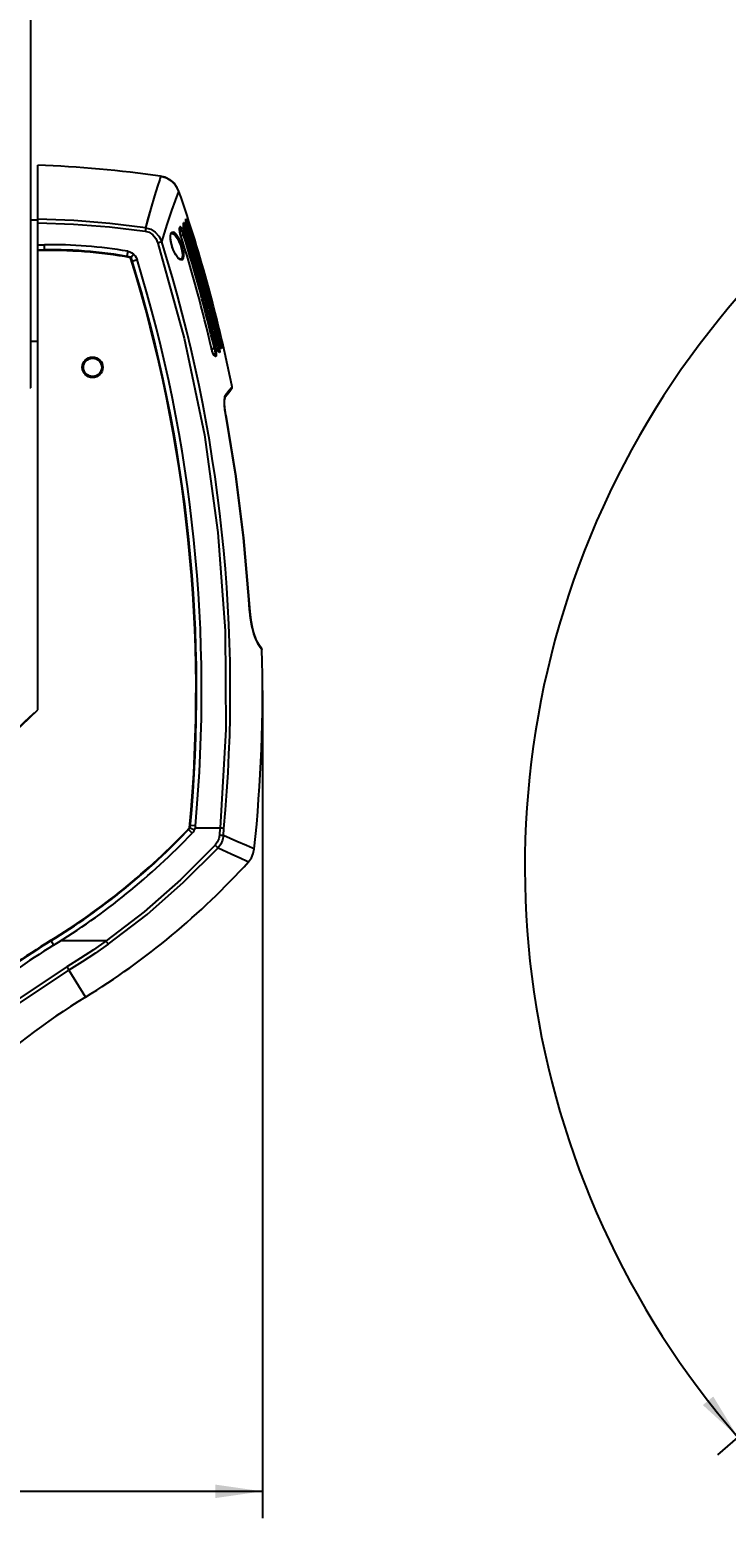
# Model space of a CAD drawing. Header units: inches. Extents: x 0 to 420, y 0 to 297.
# Tile 44 of 90: x 117 to 169, y 129 to 240. Entities that reach past the tile are written whole.
import ezdxf

# ---------------------------------------------------------------- set-up
doc = ezdxf.new("R2010")
doc.units = ezdxf.units.IN
doc.header["$LTSCALE"] = 23.1
doc.header["$MEASUREMENT"] = 0
doc.layers.get('0').update_dxf_attribs({"linetype": 'CONTINUOUS'})
doc.layers.add('AXES', color=7, linetype='CONTINUOUS')
doc.layers.add('DIM_PILOTEES', color=7, linetype='CONTINUOUS')
doc.styles.add('TEXTSTYLE_2', font='txt', dxfattribs={"width": 0.7})
doc.dimstyles.new('DIMSTYLE_1', dxfattribs={"dimtxt": 0.18, "dimasz": 3.5, "dimexe": 2, "dimexo": 0, "dimgap": 0.045, "dimtad": 1, "dimzin": 4, "dimdsep": 46, "dimtxsty": 'TEXTSTYLE_2', "dimblk": '_FILLED', "dimblk1": '_FILLED', "dimblk2": '_FILLED', "dimcen": 0.09, "dimazin": 1, "dimtp": 0.003937, "dimtm": 0.003937, "dimtfac": 1, "dimtdec": 0, "dimtofl": 0, "dimtmove": 0, "dimatfit": 3, "dimldrblk": '_FILLED', "dimfxl": 1, "dimtolj": 1, "dimtzin": 4, "dimarcsym": 0})
doc.dimstyles.new('DIMSTYLE_2', dxfattribs={"dimtxt": 0.18, "dimasz": 3.5, "dimexe": 2, "dimexo": 0, "dimgap": 0.18, "dimtad": 1, "dimzin": 4, "dimdsep": 46, "dimtxsty": 'TEXTSTYLE_2', "dimblk": '_FILLED', "dimblk1": '_FILLED', "dimblk2": '_FILLED', "dimcen": 0.09, "dimazin": 1, "dimtp": 0.5, "dimtm": 0.5, "dimtfac": 1, "dimtdec": -1, "dimtofl": 0, "dimtmove": 0, "dimatfit": 3, "dimldrblk": '_FILLED', "dimfxl": 1, "dimtolj": 1, "dimtzin": 4, "dimarcsym": 0})

# ---------------------------------------------------------------- blocks, each defined once
blk = doc.blocks.new('_FILLED')
at = {"color": 0, "linetype": 'ByBlock'}
blk.add_solid([(0, 0), (-1, 0.142857), (-1, -0.142857)], dxfattribs=at)
blk = doc.blocks.new('*D3')
at = {"layer": 'DIM_PILOTEES', "color": 2, "linetype": 'Continuous'}
for p, q in [((71.488, 257.145954), (71.488, 259.100954)), ((117.218, 257.145954), (117.218, 259.100954)), ((71.488, 227.653605), (71.488, 257.145954)), ((71.488, 257.100954), (94.353, 257.100954)), ((117.218, 257.100954), (94.353, 257.100954)), ((117.218, 229.183605), (117.218, 257.145954))]:
    blk.add_line(p, q, dxfattribs=at)
at = {"layer": 'DIM_PILOTEES', "color": 2, "linetype": 'Continuous', "xscale": 3.5, "yscale": 3.5, "zscale": 3.5, "rotation": 180}
blk.add_blockref('_FILLED', (71.488, 257.100954), dxfattribs=at)
at = {"layer": 'DIM_PILOTEES', "color": 2, "linetype": 'Continuous', "xscale": 3.5, "yscale": 3.5, "zscale": 3.5}
blk.add_blockref('_FILLED', (117.218, 257.100954), dxfattribs=at)
blk = doc.blocks.new('*D9')
at = {"layer": 'DIM_PILOTEES', "color": 2, "linetype": 'Continuous'}
for p, q in [((186.323086, 149.4649), (168.332352, 133.825796)), ((250.946786, 149.464898), (268.937519, 133.825795))]:
    blk.add_line(p, q, dxfattribs=at)
for start, end in [(89.999999, 220.999994), (319.000004, 89.999999)]:
    blk.add_arc((218.634936, 177.553157), 64.651572, start, end, dxfattribs=at)
for points in [[(167.231803, 137.522881), (169.841771, 135.137914), (168.003992, 138.158273)], [(269.265879, 138.158272), (267.4281, 135.137913), (270.038068, 137.522879)]]:
    blk.add_solid(points, dxfattribs=at)
blk = doc.blocks.new('*D13')
at = {"layer": 'DIM_PILOTEES', "color": 2, "linetype": 'Continuous'}
for p, q in [((54.248477, 190.692273), (54.248477, 131.146451)), ((134.457523, 190.692273), (134.457523, 131.146451)), ((54.248477, 131.146451), (54.248477, 129.101451)), ((54.248477, 131.101451), (94.353, 131.101451)), ((134.457523, 131.101451), (94.353, 131.101451)), ((134.457523, 131.146451), (134.457523, 129.101451))]:
    blk.add_line(p, q, dxfattribs=at)
at = {"layer": 'DIM_PILOTEES', "color": 2, "linetype": 'Continuous', "xscale": 3.5, "yscale": 3.5, "zscale": 3.5, "rotation": 180}
blk.add_blockref('_FILLED', (54.248477, 131.101451), dxfattribs=at)
at = {"layer": 'DIM_PILOTEES', "color": 2, "linetype": 'Continuous', "xscale": 3.5, "yscale": 3.5, "zscale": 3.5}
blk.add_blockref('_FILLED', (134.457523, 131.101451), dxfattribs=at)
blk = doc.blocks.new('neu')
at = {"color": 7, "linetype": 'Continuous'}
for p, q in [((117.218, 213.203605), (117.218, 229.183605)), ((117.728, 189.255375), (117.728, 223.83712)), ((117.218, 213.203605), (117.133, 213.203605))]:
    blk.add_line(p, q, dxfattribs=at)
blk.add_circle((121.808, 214.733605), 0.765, dxfattribs=at)

msp = doc.modelspace()

# ---------------------------------------------------------------- linework, layer by layer
at = {"color": 7, "linetype": 'Continuous'}
for p, q in [((117.728, 229.778338), (117.727999, 229.778555)), ((117.728, 223.838462), (117.728, 229.778338)), ((117.133, 229.183605), (117.218, 229.183605)), ((126.636549, 228.201105), (126.418853, 227.493776)), ((126.642167, 228.217512), (126.420803, 227.501813)), ((126.802688, 228.717951), (126.636549, 228.201105)), ((126.802432, 228.718161), (126.642167, 228.217512)), ((126.873558, 228.93722), (126.802432, 228.718161)), ((126.873558, 228.93722), (126.802688, 228.717951)), ((126.874286, 228.942091), (126.873558, 228.93722)), ((126.874368, 228.942079), (126.873558, 228.93722)), ((127.325371, 228.806402), (126.87363, 228.937715)), ((127.175722, 228.870565), (126.875066, 228.942543)), ((127.550694, 228.690014), (127.175722, 228.870565)), ((127.72014, 228.559449), (127.325371, 228.806402)), ((127.87054, 228.423788), (127.550694, 228.690014)), ((128.028676, 228.221116), (127.72014, 228.559449)), ((128.116137, 228.087808), (127.87054, 228.423788)), ((128.236749, 227.809734), (128.028676, 228.221116)), ((126.418853, 227.493776), (126.139311, 226.547449)), ((126.420803, 227.501813), (126.142275, 226.555618)), ((127.714483, 226.396542), (127.987384, 227.150112)), ((127.987384, 227.150112), (128.164764, 227.619601)), ((128.238413, 227.814178), (128.116137, 228.087808)), ((128.164764, 227.619601), (128.238413, 227.814179)), ((126.139311, 226.547449), (125.908524, 225.705057)), ((126.142275, 226.555618), (125.912702, 225.724368)), ((127.360556, 225.365987), (127.714483, 226.396542)), ((117.218, 225.698605), (117.728, 225.698605)), ((117.727598, 225.494216), (120.400687, 225.390783)), ((120.407831, 225.651829), (117.727997, 225.755399)), ((120.407815, 225.651734), (117.728003, 225.755192)), ((120.400687, 225.390783), (123.067162, 225.180412)), ((123.084784, 225.440413), (120.407815, 225.651734)), ((123.084796, 225.440408), (120.407831, 225.651829)), ((123.067162, 225.180412), (125.72312, 224.863385)), ((125.754486, 225.120766), (123.084784, 225.440413)), ((125.754476, 225.120671), (123.084796, 225.440408)), ((125.736179, 224.960949), (125.723114, 224.863321)), ((125.72312, 224.863385), (126.015295, 224.777611)), ((125.746894, 225.048931), (125.736179, 224.960949)), ((125.75449, 225.120793), (125.746894, 225.048931)), ((125.908524, 225.705057), (125.754476, 225.120671)), ((125.754476, 225.12064), (126.137132, 225.004704)), ((125.912702, 225.724368), (125.754486, 225.120766)), ((126.137132, 225.004704), (126.460781, 224.796673)), ((126.952084, 224.064128), (127.360556, 225.365987)), ((127.680151, 224.772375), (127.772864, 224.817719)), ((127.772859, 224.817717), (127.774933, 224.777378)), ((127.772864, 224.817719), (127.886459, 224.777995)), ((128.29576, 225.176287), (128.270549, 225.099232)), ((128.270549, 225.099232), (128.272455, 224.968016)), ((128.272455, 224.968016), (128.300184, 224.797262)), ((128.275839, 225.057077), (128.278317, 225.078074)), ((128.277435, 224.964464), (128.275839, 225.057077)), ((128.277124, 225.067964), (128.340736, 225.014469)), ((128.298114, 224.823194), (128.277435, 224.964464)), ((128.345241, 225.184393), (128.29576, 225.176287)), ((128.340251, 224.650768), (128.298114, 224.823194)), ((128.340736, 225.014469), (128.421183, 224.900851)), ((128.416643, 225.11783), (128.345241, 225.184393)), ((128.499184, 224.983282), (128.416643, 225.11783)), ((128.421183, 224.900851), (128.503119, 224.745448)), ((128.582957, 224.798171), (128.499184, 224.983282)), ((128.576351, 225.474426), (128.563319, 225.405042)), ((128.563319, 225.405042), (128.574057, 225.273972)), ((128.56857, 225.372436), (128.570607, 225.404832)), ((128.572245, 225.311349), (128.56857, 225.372436)), ((128.570607, 225.404832), (128.571267, 225.40817)), ((128.571158, 225.329415), (128.58967, 225.310177)), ((128.585274, 225.221111), (128.572245, 225.311349)), ((128.574057, 225.273972), (128.610046, 225.095213)), ((128.611896, 225.478743), (128.576351, 225.474426)), ((128.610888, 225.099257), (128.585274, 225.221111)), ((128.58967, 225.310177), (128.658884, 225.19739)), ((128.610046, 225.095213), (128.667631, 224.889856)), ((128.652502, 224.944615), (128.610888, 225.099257)), ((128.66808, 225.412533), (128.611896, 225.478743)), ((128.669162, 224.890335), (128.652502, 224.944615)), ((128.658884, 225.19739), (128.733824, 225.042427)), ((128.669167, 224.890336), (128.667632, 224.889851)), ((128.737213, 225.281954), (128.66808, 225.412533)), ((128.669162, 224.864699), (128.805442, 224.864699)), ((128.733824, 225.042427), (128.805441, 224.864699)), ((128.808953, 225.110579), (128.737213, 225.281954)), ((128.738557, 225.698936), (128.738938, 225.770347)), ((128.761153, 225.565275), (128.738557, 225.698936)), ((128.738938, 225.770347), (128.761889, 225.773385)), ((128.740677, 225.719926), (128.740803, 225.722239)), ((128.741077, 225.701683), (128.740677, 225.719926)), ((128.744011, 225.67129), (128.741077, 225.701683)), ((128.750027, 225.630372), (128.744011, 225.67129)), ((128.759329, 225.579944), (128.750027, 225.630372)), ((128.772008, 225.520791), (128.759329, 225.579944)), ((128.803644, 225.390611), (128.761153, 225.565275)), ((128.761889, 225.773385), (128.807308, 225.701022)), ((128.788017, 225.453898), (128.772008, 225.520791)), ((128.774945, 225.50852), (128.782548, 225.493936)), ((128.782548, 225.493936), (128.850607, 225.339565)), ((128.807207, 225.380508), (128.788017, 225.453898)), ((128.864125, 225.185482), (128.803644, 225.390611)), ((128.885589, 224.890002), (128.805441, 224.864701)), ((128.829313, 225.302076), (128.807207, 225.380508)), ((128.807308, 225.701022), (128.866469, 225.567232)), ((128.885584, 224.890018), (128.808953, 225.110579)), ((128.854001, 225.220097), (128.829313, 225.302076)), ((128.850607, 225.339565), (128.921033, 225.159907)), ((128.864824, 225.185695), (128.854001, 225.220097)), ((128.864829, 225.185697), (128.864128, 225.185473)), ((128.864824, 225.159907), (128.921033, 225.159907)), ((128.866469, 225.567232), (128.934626, 225.385799)), ((129.001728, 225.185569), (128.921035, 225.159903)), ((128.934626, 225.385799), (129.001728, 225.18557)), ((117.72802, 223.83712), (118.232024, 223.845174)), ((118.239038, 223.406234), (118.232024, 223.845174)), ((126.015295, 224.777611), (126.28865, 224.596403)), ((126.28865, 224.596403), (126.513886, 224.324127)), ((126.460781, 224.796673), (126.736078, 224.492108)), ((126.513886, 224.324127), (126.67053, 223.977514)), ((126.78766, 224.014748), (126.670351, 223.977916)), ((126.67053, 223.977514), (128.633902, 216.905994)), ((126.736078, 224.492108), (126.952725, 224.065868)), ((126.884472, 224.044835), (126.78766, 224.014748)), ((126.952725, 224.065868), (126.884472, 224.044835)), ((127.597068, 224.478772), (127.622164, 224.65485)), ((127.606506, 224.246866), (127.597068, 224.478772)), ((127.654671, 223.968607), (127.606506, 224.246866)), ((127.608472, 224.305517), (127.610756, 224.51618)), ((127.646024, 224.036008), (127.608472, 224.305517)), ((127.610756, 224.51618), (127.64297, 224.651363)), ((127.622164, 224.65485), (127.680151, 224.772375)), ((127.64297, 224.651363), (127.680631, 224.703392)), ((127.725634, 223.732275), (127.646024, 224.036008)), ((127.738584, 223.675314), (127.654671, 223.968607)), ((127.680631, 224.703392), (127.701192, 224.708405)), ((127.701192, 224.708405), (127.697514, 224.708255)), ((127.697514, 224.708276), (127.818199, 224.667316)), ((127.732528, 224.717446), (127.701192, 224.708405)), ((127.842722, 223.424161), (127.725634, 223.732275)), ((127.76013, 224.741917), (127.732528, 224.717446)), ((127.774933, 224.777378), (127.76013, 224.741917)), ((127.818199, 224.667316), (127.954827, 224.543389)), ((127.886459, 224.777995), (128.027562, 224.641945)), ((127.954827, 224.543389), (128.09589, 224.34719)), ((128.027562, 224.641945), (128.177698, 224.41442)), ((128.09589, 224.34719), (128.228601, 224.099619)), ((128.177698, 224.41442), (128.317128, 224.126569)), ((128.228601, 224.099619), (128.342794, 223.824363)), ((128.300184, 224.797262), (128.354357, 224.594151)), ((128.317128, 224.126569), (128.432445, 223.815741)), ((128.357055, 224.594999), (128.340251, 224.650768)), ((128.342794, 223.824363), (128.429861, 223.547664)), ((128.357059, 224.595), (128.354357, 224.59415)), ((128.357055, 224.569498), (128.57604, 224.569498)), ((128.432445, 223.815741), (128.514329, 223.521293)), ((128.503119, 224.745448), (128.576039, 224.569498)), ((128.655306, 224.594359), (128.576039, 224.569499)), ((128.655297, 224.594387), (128.582957, 224.798171)), ((118.153, 223.406595), (118.153, 223.469325)), ((124.427912, 223.361686), (124.364, 222.993188)), ((124.427908, 223.361684), (124.584913, 223.31927)), ((124.584913, 223.31927), (124.731387, 223.248887)), ((124.672627, 222.938139), (124.63095, 222.8911)), ((124.672601, 222.938165), (124.862405, 223.152944)), ((124.731387, 223.248887), (124.8624, 223.152947)), ((124.764447, 222.640178), (125.12202, 222.749803)), ((124.8624, 223.152947), (124.973145, 223.035337)), ((124.973145, 223.035337), (125.060666, 222.89944)), ((125.060666, 222.89944), (125.122047, 222.749722)), ((127.861514, 223.3678), (127.738584, 223.675314)), ((127.984303, 223.147589), (127.842722, 223.424161)), ((128.008366, 223.092793), (127.861514, 223.3678)), ((128.132106, 222.933594), (127.984303, 223.147589)), ((128.161926, 222.88026), (128.008366, 223.092793)), ((128.272619, 222.798572), (128.132106, 222.933594)), ((128.305065, 222.749015), (128.161926, 222.88026)), ((128.341028, 222.767801), (128.272619, 222.798572)), ((128.42237, 222.705553), (128.305065, 222.749015)), ((128.346553, 222.767604), (128.340867, 222.767809)), ((128.434892, 222.804089), (128.346553, 222.767604)), ((128.379481, 222.759485), (128.346553, 222.76761)), ((128.406631, 222.737268), (128.379481, 222.759485)), ((128.42237, 222.705553), (128.406631, 222.737268)), ((128.507677, 222.741745), (128.42237, 222.705553)), ((128.429861, 223.547664), (128.483998, 223.294547)), ((128.487394, 222.910608), (128.434892, 222.804089)), ((128.483998, 223.294547), (128.503671, 223.07764)), ((128.503671, 223.07764), (128.487394, 222.910608)), ((128.56048, 222.848338), (128.507677, 222.741745)), ((128.514329, 223.521293), (128.56611, 223.238655)), ((128.580069, 223.014273), (128.56048, 222.848338)), ((128.56611, 223.238655), (128.580069, 223.014273)), ((117.218, 216.688605), (117.728, 216.688605)), ((128.633902, 216.905994), (130.126903, 209.720053)), ((130.659488, 216.129491), (130.662247, 216.130129)), ((130.713606, 215.933627), (130.659488, 216.129491)), ((130.667827, 216.106505), (130.66224, 216.130127)), ((130.873233, 216.110975), (130.662247, 216.110975)), ((130.704034, 215.974097), (130.667827, 216.106505)), ((130.743923, 215.85634), (130.704034, 215.974097)), ((130.873228, 216.110996), (130.954181, 216.129649)), ((130.873232, 216.110975), (130.911584, 215.938529)), ((130.954185, 216.129632), (130.992269, 215.930177)), ((130.988907, 216.425122), (130.990474, 216.425487)), ((131.04132, 216.228495), (130.988907, 216.425122)), ((131.012333, 216.337348), (130.990469, 216.425486)), ((131.120453, 216.40618), (130.990474, 216.40618)), ((131.039324, 216.241199), (131.012333, 216.337348)), ((131.067208, 216.153297), (131.039324, 216.241199)), ((131.108713, 216.033627), (131.04132, 216.228495)), ((131.094983, 216.075599), (131.067208, 216.153297)), ((131.121649, 216.009723), (131.094983, 216.075599)), ((131.173399, 215.897606), (131.108713, 216.033627)), ((131.202311, 216.425236), (131.120449, 216.406197)), ((131.120453, 216.40618), (131.16206, 216.231407)), ((131.146242, 215.956798), (131.121649, 216.009723)), ((131.16765, 215.917738), (131.146242, 215.956798)), ((131.16206, 216.231407), (131.186504, 216.080541)), ((131.19145, 215.968665), (131.176162, 215.906455)), ((131.186504, 216.080541), (131.19145, 215.968665)), ((131.202311, 216.425237), (131.243625, 216.222931)), ((131.203909, 216.720694), (131.204626, 216.720863)), ((131.214389, 216.680163), (131.203909, 216.720695)), ((131.214865, 216.67818), (131.204622, 216.720862)), ((131.256188, 216.70138), (131.204626, 216.70138)), ((131.250602, 216.541044), (131.214389, 216.680163)), ((131.257364, 216.513953), (131.219571, 216.660122)), ((131.243625, 216.222931), (131.267821, 216.05065)), ((131.283374, 216.428982), (131.250602, 216.541044)), ((131.338617, 216.720767), (131.256184, 216.701399)), ((131.256187, 216.70138), (131.301044, 216.524887)), ((131.313909, 216.331963), (131.257364, 216.513953)), ((131.267821, 216.05065), (131.273536, 215.920747)), ((131.31235, 216.339975), (131.283374, 216.428982)), ((131.301044, 216.524887), (131.332645, 216.372705)), ((131.337137, 216.271765), (131.31235, 216.339975)), ((131.364725, 216.200714), (131.313909, 216.331963)), ((131.332645, 216.372705), (131.347515, 216.26105)), ((131.35764, 216.22194), (131.337137, 216.271765)), ((131.338618, 216.720762), (131.383587, 216.514246)), ((131.347515, 216.26105), (131.346786, 216.248318)), ((131.373523, 216.188896), (131.35764, 216.22194)), ((131.403795, 216.132932), (131.364725, 216.200714)), ((131.382902, 216.173059), (131.373523, 216.188896)), ((131.383673, 216.17199), (131.382902, 216.173059)), ((131.383587, 216.514246), (131.415336, 216.335454)), ((131.426141, 216.135111), (131.403795, 216.132932)), ((131.415336, 216.335454), (131.430029, 216.2053)), ((131.430029, 216.2053), (131.426141, 216.135111)), ((130.785904, 215.743787), (130.713606, 215.933627)), ((130.784548, 215.757795), (130.743923, 215.85634)), ((130.823139, 215.681381), (130.784548, 215.757795)), ((130.861564, 215.606762), (130.785904, 215.743787)), ((130.85673, 215.628895), (130.823139, 215.681381)), ((130.880525, 215.601715), (130.85673, 215.628895)), ((130.929346, 215.539325), (130.861564, 215.606762)), ((130.896926, 215.61253), (130.869147, 215.600995)), ((130.880347, 215.599644), (130.883277, 215.59874)), ((130.883277, 215.59874), (130.880525, 215.601715)), ((130.924246, 215.676709), (130.896926, 215.61253)), ((130.911584, 215.938529), (130.929067, 215.789035)), ((130.929067, 215.789035), (130.924246, 215.676709)), ((130.977058, 215.547025), (130.929346, 215.539325)), ((131.004681, 215.620058), (130.977058, 215.547025)), ((130.992269, 215.930177), (131.01008, 215.751436)), ((131.01008, 215.751436), (131.004681, 215.620058)), ((131.183926, 215.893802), (131.16765, 215.917738)), ((131.226866, 215.833325), (131.173399, 215.897606)), ((131.176162, 215.906455), (131.175555, 215.906114)), ((131.190088, 215.886821), (131.183926, 215.893802)), ((131.188904, 215.887695), (131.190088, 215.886821)), ((131.260305, 215.846218), (131.226866, 215.833325)), ((131.273536, 215.920747), (131.260305, 215.846218)), ((131.657612, 212.526159), (131.71277, 212.666468)), ((131.682872, 212.528372), (131.939288, 212.856181)), ((131.714164, 212.596309), (131.712657, 212.666347)), ((131.980546, 213.006828), (131.71277, 212.666468)), ((131.939288, 212.856181), (132.106296, 213.06726)), ((132.142019, 213.210372), (131.980546, 213.006828)), ((132.106296, 213.06726), (132.16225, 213.137574)), ((132.195935, 213.277109), (132.142019, 213.210372)), ((132.16225, 213.137574), (132.196233, 213.211414)), ((132.196233, 213.211414), (132.195935, 213.277109)), ((131.627101, 212.278996), (131.657612, 212.526159)), ((131.628829, 211.943893), (131.627101, 212.278996)), ((131.660404, 211.570241), (131.628829, 211.943893)), ((131.633432, 212.20157), (131.646342, 212.372817)), ((131.634224, 211.975413), (131.633432, 212.20157)), ((131.633698, 212.125678), (131.637547, 212.25616)), ((131.652371, 211.701142), (131.634224, 211.975413)), ((131.646088, 211.773204), (131.642227, 211.854451)), ((131.675381, 211.512087), (131.646088, 211.773204)), ((131.646342, 212.372817), (131.667278, 212.484089)), ((131.690375, 211.388893), (131.652371, 211.701142)), ((131.655457, 212.421259), (131.659891, 212.453864)), ((131.720853, 211.171841), (131.660404, 211.570241)), ((131.667278, 212.484089), (131.672035, 212.500044)), ((131.672035, 212.500044), (131.68411, 212.529798)), ((131.679751, 212.519057), (131.682319, 212.526433)), ((131.68411, 212.529798), (131.682879, 212.52836)), ((131.683875, 212.52965), (131.714164, 212.596309)), ((131.726401, 211.171636), (131.690375, 211.388893)), ((131.720853, 211.171841), (132.466238, 206.618043)), ((131.726358, 211.171624), (131.721013, 211.170784)), ((132.471167, 206.622104), (131.726358, 211.171624)), ((130.126903, 209.720053), (131.142901, 202.451399)), ((132.466238, 206.618043), (133.036793, 202.043497)), ((133.041736, 202.04779), (132.471167, 206.622104)), ((131.142901, 202.451399), (131.67747, 195.131691)), ((133.036793, 202.043497), (133.431511, 197.460759)), ((133.437173, 197.455832), (133.041736, 202.04779)), ((133.431511, 197.460759), (133.508268, 196.56043)), ((133.437173, 197.455832), (133.431911, 197.454319)), ((133.497894, 196.712568), (133.437197, 197.455835)), ((133.493539, 196.756987), (133.437198, 197.455837)), ((133.574067, 196.076471), (133.493539, 196.756987)), ((133.586102, 195.994778), (133.497894, 196.712568)), ((133.508268, 196.56043), (133.591947, 195.919241)), ((133.67132, 195.51001), (133.574067, 196.076471)), ((131.67747, 195.131691), (131.728297, 187.792813)), ((133.694681, 195.399708), (133.586102, 195.994778)), ((133.591947, 195.919241), (133.688862, 195.39468)), ((133.783213, 195.042506), (133.67132, 195.51001)), ((133.688862, 195.39468), (133.814878, 194.902941)), ((133.822216, 194.909488), (133.694681, 195.399708)), ((133.906439, 194.660525), (133.783213, 195.042506)), ((133.814878, 194.902941), (133.963286, 194.481874)), ((133.964331, 194.514037), (133.822216, 194.909488)), ((134.03252, 194.36203), (133.906439, 194.660525)), ((133.963286, 194.481874), (134.09463, 194.197356)), ((134.106186, 194.219298), (133.964331, 194.514037)), ((134.148311, 194.146301), (134.03252, 194.36203)), ((134.09463, 194.197356), (134.225938, 193.979379)), ((134.226506, 194.02671), (134.106186, 194.219298)), ((134.243301, 194.003668), (134.148311, 194.146301)), ((134.225938, 193.979379), (134.345464, 193.822505)), ((134.300709, 193.933331), (134.226506, 194.02671)), ((134.371636, 193.856373), (134.300709, 193.933331)), ((134.301023, 193.932991), (134.305181, 193.928302)), ((134.305181, 193.928302), (134.334464, 193.878922)), ((134.334464, 193.878922), (134.345464, 193.822505)), ((134.345464, 193.822505), (134.384968, 193.779728)), ((134.408478, 193.793211), (134.371636, 193.856373)), ((134.384968, 193.779728), (134.408685, 193.754132)), ((134.416586, 193.745704), (134.408478, 193.793211)), ((134.408685, 193.754132), (134.416587, 193.745704)), ((131.728297, 187.792813), (131.295173, 180.466447)), ((129.459838, 180.60739), (129.087432, 180.641876)), ((129.454164, 180.560062), (129.445907, 180.512905)), ((129.459872, 180.607602), (129.454164, 180.560062)), ((128.949249, 180.337531), (129.220322, 180.079857)), ((129.070994, 180.465928), (129.030464, 180.484212)), ((129.070948, 180.46594), (129.384488, 180.323365)), ((129.283991, 180.154773), (129.22032, 180.079859)), ((129.33894, 180.236279), (129.283991, 180.154773)), ((129.384488, 180.323365), (129.33894, 180.236279)), ((129.404066, 180.369963), (129.384488, 180.323365)), ((129.42095, 180.417616), (129.404066, 180.369963)), ((129.435085, 180.466169), (129.42095, 180.417616)), ((129.445907, 180.512905), (129.435062, 180.466311)), ((129.435062, 180.466311), (131.295173, 180.466447)), ((131.200359, 179.645658), (131.0919, 179.39892)), ((131.251781, 179.911314), (131.200359, 179.645658)), ((131.266632, 180.095694), (131.251781, 179.911314)), ((131.372927, 179.902373), (131.251781, 179.911314)), ((131.281032, 180.280838), (131.266632, 180.095694)), ((131.295284, 180.466448), (131.281032, 180.280838)), ((131.295305, 180.466719), (131.417016, 180.456282)), ((131.479403, 179.56252), (131.344083, 179.25643)), ((131.475861, 179.896304), (131.372927, 179.902373)), ((131.417016, 180.456282), (131.519341, 180.448602)), ((131.547166, 179.893899), (131.475861, 179.896304)), ((131.547141, 179.893902), (131.479403, 179.56252)), ((131.519341, 180.448602), (131.590626, 180.441735)), ((131.547173, 179.893991), (131.56177, 180.074707)), ((132.546127, 179.462846), (131.547173, 179.893991)), ((131.56177, 180.074707), (131.576122, 180.255556)), ((131.576122, 180.255556), (131.589642, 180.42854)), ((133.266611, 179.15255), (132.546127, 179.462846)), ((130.931109, 179.182068), (128.361563, 176.599989)), ((128.587052, 176.413906), (131.145246, 178.984488)), ((131.0919, 179.39892), (130.931109, 179.182068)), ((130.931564, 179.182768), (131.019412, 179.101201)), ((131.019412, 179.101201), (131.093813, 179.032218)), ((131.093813, 179.032218), (131.145322, 178.984577)), ((131.145246, 178.984488), (132.131181, 178.52937)), ((131.344083, 179.25643), (131.145302, 178.984595)), ((132.131181, 178.52937), (132.842257, 178.201228)), ((133.700982, 178.9658), (133.266611, 179.15255)), ((133.625298, 178.226405), (133.771113, 178.552423)), ((133.845833, 178.903769), (133.700982, 178.9658)), ((133.771113, 178.552423), (133.845821, 178.903845)), ((132.842257, 178.201228), (133.271373, 178.003784)), ((133.271373, 178.003784), (133.41518, 177.93867)), ((133.415066, 177.938572), (133.625298, 178.226405)), ((128.361563, 176.599989), (125.64923, 174.221679)), ((125.860493, 174.022432), (128.587052, 176.413906)), ((125.64923, 174.221679), (122.811939, 172.053039)), ((122.978195, 171.821115), (125.860493, 174.022432)), ((118.692981, 172.085796), (118.90858, 171.734207)), ((122.811939, 172.053039), (119.421672, 172.053037)), ((122.81197, 172.053039), (121.874296, 171.403097)), ((122.978195, 171.821115), (122.01603, 171.153346)), ((122.880919, 171.956362), (122.811903, 172.053088)), ((122.938442, 171.876123), (122.880919, 171.956362)), ((122.978171, 171.821148), (122.938442, 171.876123)), ((120.901668, 170.761669), (119.893379, 170.130965)), ((121.874296, 171.403097), (120.901668, 170.761669)), ((122.01603, 171.153346), (121.037368, 170.507736)), ((119.893379, 170.130965), (116.133225, 167.612314)), ((116.305285, 167.379179), (120.042753, 169.884652)), ((119.955923, 170.028275), (119.893666, 170.130496)), ((120.007551, 169.943136), (119.955923, 170.028275)), ((120.042778, 169.884612), (120.007551, 169.943136)), ((120.042753, 169.884652), (121.277561, 167.870987)), ((121.037368, 170.507736), (120.042778, 169.884611))]:
    msp.add_line(p, q, dxfattribs=at)
msp.add_circle((121.808, 214.733605), 0.68, dxfattribs=at)
at = {"color": 3, "linetype": 'Continuous'}
msp.add_arc((114.384515, 142.796176), 87.046615, 81.750461, 87.798712, dxfattribs=at)
at = {"color": 7, "linetype": 'Continuous'}
for centre, radius, start, end in [((20.557523, 190.692273), 113.9, 11.436778, 19.021118), ((20.557523, 190.692273), 113.389903, 13.117058, 17.553295), ((20.557523, 190.692273), 113.391512, 13.117058, 17.553295), ((20.557523, 190.692273), 113.513729, 13.092678, 17.520212), ((20.557523, 190.692273), 113.666625, 13.237565, 17.665499), ((20.557523, 190.692273), 113.667361, 13.237565, 17.665499), ((20.557523, 190.692273), 113.597775, 13.092687, 17.520213), ((20.557523, 190.692273), 113.713096, 13.22206, 17.644523), ((20.557523, 190.692273), 113.797773, 13.222069, 17.644521), ((118.76179, 190.692273), 33.157133, 80.160607, 90.915478), ((20.557523, 190.692273), 111.505531, 354.718626, 17.414622), ((20.557523, 190.692273), 113.002189, 13.00898, 17.458251), ((20.557523, 190.692273), 113.005021, 13.00898, 17.458251), ((20.557523, 190.692273), 113.2063, 12.975497, 17.412689), ((20.557523, 190.692273), 113.289374, 12.975508, 17.412689), ((118.76179, 190.692273), 32.783133, 79.612723, 91.807076), ((118.748, 190.682267), 32.742, 79.63343, 91.785204), ((20.557523, 190.692273), 108.994274, 354.616333, 17.208474), ((20.557523, 190.692273), 109.368274, 354.709222, 17.044565), ((20.557523, 190.692273), 113.9, 354.059321, 1.536169), ((94.353, 212.158105), 32.725, 224.415309, 315.584691), ((94.353, 212.205694), 32.725, 225.278171, 314.721829), ((117.524, 188.808605), 0.204, 121.788838, 134.721829), ((92.228, 215.243605), 50.626, 301.501389, 316.630645), ((92.228, 215.243605), 50.664427, 301.517216, 316.651753), ((92.228, 215.243605), 51.038427, 301.517216, 316.451676), ((92.228, 215.243605), 55.570153, 301.517216, 317.831191), ((147.914443, 124.376535), 55.947, 121.501389, 135.34653), ((147.938053, 124.394347), 55.905726, 121.517216, 135.394522), ((147.938053, 124.394347), 55.531726, 121.517216, 135.550776), ((147.938053, 124.394347), 51, 121.517216, 133.267224)]:
    msp.add_arc(centre, radius, start, end, dxfattribs=at)
at = {"layer": 'AXES', "color": 7, "linetype": 'Continuous'}
msp.add_arc((20.556, 190.682267), 108.953, 354.626361, 17.194088, dxfattribs=at)

# ---------------------------------------------------------------- block references
at = {"color": 0}
msp.add_blockref('neu', (0, 0), dxfattribs=at)

# ---------------------------------------------------------------- dimensions: what is measured, and where the dimension line sits
at = {"layer": 'DIM_PILOTEES', "color": 2, "linetype": 'Continuous'}
dim = msp.add_linear_dim(base=(71.488, 257.100954), p1=(117.218, 229.183605), p2=(71.488, 227.653605), angle=180, text=' ', dimstyle='DIMSTYLE_1', dxfattribs=at)
dim.commit()
dim.dimension.update_dxf_attribs({"geometry": '*D3', "text_midpoint": (89.211062, 257.100954), "dimtype": 160})
dim = msp.add_angular_dim_3p(base=(218.634937, 242.204729), center=(218.634936, 177.553157), p1=(250.946786, 149.464898), p2=(186.323086, 149.4649), text=' ', dimstyle='DIMSTYLE_2', dxfattribs=at)
dim.commit()
dim.dimension.update_dxf_attribs({"geometry": '*D9', "text_midpoint": (215.229099, 242.114957), "dimtype": 165})
dim = msp.add_linear_dim(base=(134.457523, 131.101451), p1=(54.248477, 190.692273), p2=(134.457523, 190.692273), text=' ', dimstyle='DIMSTYLE_1', dxfattribs=at)
dim.commit()
dim.dimension.update_dxf_attribs({"geometry": '*D13', "text_midpoint": (96.047813, 131.101451), "dimtype": 160})

doc.saveas('drawing.dxf')
